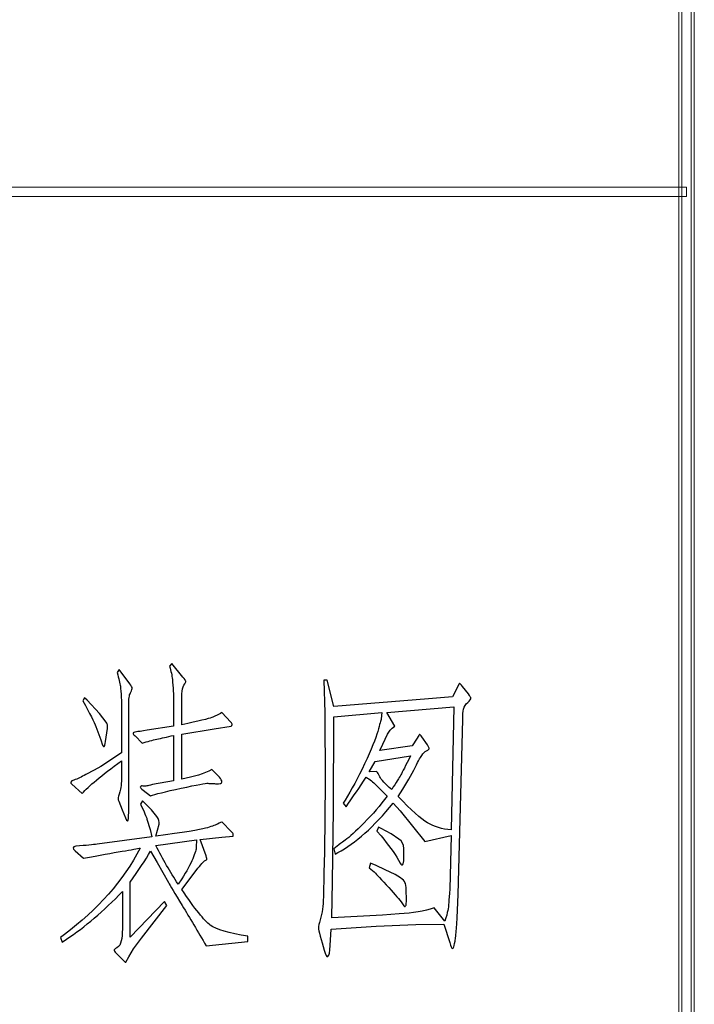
# Model space of a CAD drawing. Header units: millimetres. Extents: x -420 to 420, y -297 to 297.
# Tile 117 of 197: x 372 to 393, y -232 to -200. Entities that reach past the tile are written whole.
import ezdxf

# ---------------------------------------------------------------- set-up
doc = ezdxf.new("R2010")
doc.units = ezdxf.units.MM
doc.header["$MEASUREMENT"] = 0
doc.layers.add('layer 1', color=7, linetype='Continuous')

msp = doc.modelspace()

# ---------------------------------------------------------------- linework, layer by layer
at = {"layer": 'layer 1', "color": 7, "lineweight": 9}
for points in [[(393.3934, -270.3329), (393.3934, -270.3329), (392.8935, -270.3329), (392.8935, -270.3329), (392.8935, -270.3329), (392.8935, -270.3329), (392.8935, 269.9737), (392.8935, 269.9737), (392.8935, 269.9737), (392.8935, 269.9737), (393.3934, 269.9737), (393.3934, 269.9737), (393.3934, 269.9737), (393.3934, 269.9737), (393.3934, -270.3329), (393.3934, -270.3329)], [(393.2933, -270.3329), (393.2933, -270.3329), (392.9935, -270.3329), (392.9935, -270.3329), (392.9935, -270.3329), (392.9935, -270.3329), (392.9935, -179.2812), (392.9935, -179.2812), (392.9935, -179.2812), (392.9935, -179.2812), (393.2933, -179.2812), (393.2933, -179.2812), (393.2933, -179.2812), (393.2933, -179.2812), (393.2933, -270.3329), (393.2933, -270.3329)], [(393.1434, -205.1459), (393.1434, -205.1459), (393.1434, -205.4461), (393.1434, -205.4461), (393.1434, -205.4461), (393.1434, -205.4461), (195.2462, -205.4461), (195.2462, -205.4461), (195.2462, -205.4461), (195.2462, -205.4461), (195.2462, -205.1459), (195.2462, -205.1459), (195.2462, -205.1459), (195.2462, -205.1459), (393.1434, -205.1459), (393.1434, -205.1459)]]:
    msp.add_open_spline(points, degree=3, knots=[0, 0, 0, 0, 0.2, 0.2, 0.2, 0.2, 0.4, 0.4, 0.4, 0.4, 0.6, 0.6, 0.6, 0.6, 1, 1, 1, 1], dxfattribs=at)
at = {"layer": 'layer 1', "color": 3}
for points, knots in [([(374.9195, -223.401), (374.9195, -223.401), (374.9195, -222.0065), (374.9195, -222.0065), (374.9195, -222.0065), (374.9195, -221.8767), (374.9161, -221.7419), (374.9112, -221.6021), (374.9112, -221.6021), (374.9045, -221.4624), (374.8945, -221.3442), (374.8812, -221.251), (374.8812, -221.251), (374.8679, -221.1562), (374.8329, -221.0081), (374.7747, -220.8067), (374.7747, -220.8067), (374.7747, -220.8067), (374.8429, -220.7102), (374.8429, -220.7102), (374.8429, -220.7102), (374.8429, -220.7102), (375.1841, -221.1678), (375.1841, -221.1678), (375.1841, -221.1678), (375.2356, -221.246), (375.2639, -221.2926), (375.2656, -221.3093), (375.2656, -221.3093), (375.2689, -221.3259), (375.2523, -221.3758), (375.2123, -221.4607), (375.2123, -221.4607), (375.1874, -221.5056), (375.1707, -221.5556), (375.1641, -221.6105), (375.1641, -221.6105), (375.1574, -221.667), (375.1541, -221.7985), (375.1541, -222.0065), (375.1541, -222.0065), (375.1541, -222.0065), (375.1541, -222.4059), (375.1541, -222.4059), (375.1541, -222.4059), (375.1541, -222.4059), (375.1541, -225.1266), (375.1541, -225.1266), (375.1541, -225.1266), (375.1541, -225.263), (375.1491, -225.3912), (375.1391, -225.511), (375.1391, -225.511), (375.1291, -225.6308), (375.0992, -225.6274), (375.0476, -225.496), (375.0476, -225.496), (375.0476, -225.496), (374.9394, -225.2431), (374.9394, -225.2431), (374.9394, -225.2431), (374.9394, -225.2431), (374.8329, -224.9602), (374.8329, -224.9602), (374.8329, -224.9602), (374.813, -224.9286), (374.8047, -224.8969), (374.808, -224.8686), (374.808, -224.8686), (374.8113, -224.8387), (374.8313, -224.7705), (374.8662, -224.6623), (374.8662, -224.6623), (374.9028, -224.5558), (374.9195, -224.3844), (374.9195, -224.1514), (374.9195, -224.1514), (374.9195, -224.1514), (374.9195, -223.6539), (374.9195, -223.6539), (374.9195, -223.6539), (374.2638, -224.1348), (373.8412, -224.4859), (373.6531, -224.7072), (373.6531, -224.7072), (373.6531, -224.7072), (373.312, -224.4144), (373.312, -224.4144), (373.312, -224.4144), (373.2471, -224.3628), (373.2704, -224.3162), (373.3852, -224.2779), (373.3852, -224.2779), (373.4984, -224.2396), (373.6265, -224.1797), (373.7696, -224.1032), (373.7696, -224.1032), (373.7696, -224.1032), (374.0325, -223.9568), (374.0325, -223.9568), (374.0325, -223.9568), (374.0325, -223.9568), (374.2472, -223.8386), (374.2472, -223.8386), (374.2472, -223.8386), (374.2472, -223.8386), (374.9195, -223.401), (374.9195, -223.401)], [0, 0, 0, 0, 0.0357143, 0.0357143, 0.0357143, 0.0357143, 0.0714286, 0.0714286, 0.0714286, 0.0714286, 0.1071429, 0.1071429, 0.1071429, 0.1071429, 0.1428571, 0.1428571, 0.1428571, 0.1428571, 0.1785714, 0.1785714, 0.1785714, 0.1785714, 0.2142857, 0.2142857, 0.2142857, 0.2142857, 0.25, 0.25, 0.25, 0.25, 0.2857143, 0.2857143, 0.2857143, 0.2857143, 0.3214286, 0.3214286, 0.3214286, 0.3214286, 0.3571429, 0.3571429, 0.3571429, 0.3571429, 0.3928571, 0.3928571, 0.3928571, 0.3928571, 0.4285714, 0.4285714, 0.4285714, 0.4285714, 0.4642857, 0.4642857, 0.4642857, 0.4642857, 0.5, 0.5, 0.5, 0.5, 0.5357143, 0.5357143, 0.5357143, 0.5357143, 0.5714286, 0.5714286, 0.5714286, 0.5714286, 0.6071429, 0.6071429, 0.6071429, 0.6071429, 0.6428571, 0.6428571, 0.6428571, 0.6428571, 0.6785714, 0.6785714, 0.6785714, 0.6785714, 0.7142857, 0.7142857, 0.7142857, 0.7142857, 0.75, 0.75, 0.75, 0.75, 0.7857143, 0.7857143, 0.7857143, 0.7857143, 0.8214286, 0.8214286, 0.8214286, 0.8214286, 0.8571429, 0.8571429, 0.8571429, 0.8571429, 0.8928571, 0.8928571, 0.8928571, 0.8928571, 0.9285714, 0.9285714, 0.9285714, 0.9285714, 1, 1, 1, 1]), ([(376.5968, -222.5423), (376.5968, -222.5423), (376.5968, -221.8501), (376.5968, -221.8501), (376.5968, -221.8501), (376.5968, -221.6754), (376.5935, -221.5256), (376.5868, -221.4025), (376.5868, -221.4025), (376.5802, -221.2777), (376.5719, -221.1545), (376.5585, -221.0314), (376.5585, -221.0314), (376.5452, -220.9082), (376.5153, -220.7651), (376.4704, -220.6021), (376.4704, -220.6021), (376.4704, -220.6021), (376.5386, -220.5139), (376.5386, -220.5139), (376.5386, -220.5139), (376.5386, -220.5139), (376.8997, -220.9532), (376.8997, -220.9532), (376.8997, -220.9532), (376.9579, -221.0314), (376.9895, -221.0763), (376.9929, -221.0896), (376.9929, -221.0896), (376.9962, -221.1029), (376.9746, -221.1445), (376.928, -221.2161), (376.928, -221.2161), (376.8897, -221.2743), (376.8681, -221.3675), (376.8647, -221.494), (376.8647, -221.494), (376.8614, -221.6205), (376.8597, -221.7136), (376.8597, -221.7719), (376.8597, -221.7719), (376.8597, -221.7719), (376.8597, -222.4941), (376.8597, -222.4941), (376.8597, -222.4941), (377.4072, -222.3759), (377.73, -222.2994), (377.8299, -222.2594), (377.8299, -222.2594), (377.9314, -222.2212), (378.0395, -222.1679), (378.1577, -222.103), (378.1577, -222.103), (378.1577, -222.103), (378.4406, -222.4059), (378.4406, -222.4059), (378.4406, -222.4059), (378.4722, -222.4441), (378.4872, -222.4724), (378.4838, -222.4891), (378.4838, -222.4891), (378.4805, -222.5057), (378.4689, -222.5224), (378.4506, -222.5423), (378.4506, -222.5423), (378.4506, -222.5423), (377.9031, -222.6205), (377.9031, -222.6205), (377.9031, -222.6205), (377.9031, -222.6205), (376.8597, -222.7953), (376.8597, -222.7953), (376.8597, -222.7953), (376.8597, -222.7953), (376.8597, -224.248), (376.8597, -224.248), (376.8597, -224.248), (377.2508, -224.1764), (377.5753, -224.0732), (377.8349, -223.9368), (377.8349, -223.9368), (377.8349, -223.9368), (378.0795, -224.1897), (378.0795, -224.1897), (378.0795, -224.1897), (378.1311, -224.248), (378.1577, -224.2995), (378.1577, -224.3411), (378.1577, -224.3411), (378.1577, -224.3827), (378.0895, -224.4011), (377.953, -224.3944), (377.953, -224.3944), (377.8998, -224.3944), (377.8482, -224.3927), (377.7966, -224.3894), (377.7966, -224.3894), (377.745, -224.3861), (377.7117, -224.3827), (377.6984, -224.3761), (377.6984, -224.3761), (377.6468, -224.3761), (377.3606, -224.431), (376.8414, -224.5408), (376.8414, -224.5408), (376.3206, -224.6523), (375.9928, -224.7322), (375.8563, -224.7854), (375.8563, -224.7854), (375.8563, -224.7854), (375.6117, -224.5991), (375.6117, -224.5991), (375.6117, -224.5991), (375.5468, -224.5541), (375.5185, -224.5242), (375.5252, -224.5076), (375.5252, -224.5076), (375.5318, -224.4909), (375.5468, -224.4759), (375.5734, -224.4626), (375.5734, -224.4626), (375.5734, -224.4626), (375.5901, -224.4659), (375.6217, -224.4726), (375.6217, -224.4726), (375.655, -224.4793), (375.6899, -224.4776), (375.7299, -224.4676), (375.7299, -224.4676), (375.7681, -224.4576), (375.8297, -224.4443), (375.9146, -224.4243), (375.9146, -224.4243), (375.9146, -224.4243), (376.5968, -224.3079), (376.5968, -224.3079), (376.5968, -224.3079), (376.5968, -224.3079), (376.5968, -222.8352), (376.5968, -222.8352), (376.5968, -222.8352), (376.3822, -222.8868), (376.2041, -222.9284), (376.061, -222.9567), (376.061, -222.9567), (375.9179, -222.9866), (375.7581, -223.0299), (375.5834, -223.0881), (375.5834, -223.0881), (375.5834, -223.0881), (375.3588, -222.8552), (375.3588, -222.8552), (375.3588, -222.8552), (375.3138, -222.8152), (375.2906, -222.7869), (375.2906, -222.767), (375.2906, -222.767), (375.2906, -222.747), (375.3272, -222.7304), (375.3987, -222.7187), (375.3987, -222.7187), (375.4503, -222.7187), (375.5668, -222.7021), (375.7498, -222.6688), (375.7498, -222.6688), (375.7498, -222.6688), (376.5968, -222.5423), (376.5968, -222.5423)], [0, 0, 0, 0, 0.0232558, 0.0232558, 0.0232558, 0.0232558, 0.0465116, 0.0465116, 0.0465116, 0.0465116, 0.0697674, 0.0697674, 0.0697674, 0.0697674, 0.0930233, 0.0930233, 0.0930233, 0.0930233, 0.1162791, 0.1162791, 0.1162791, 0.1162791, 0.1395349, 0.1395349, 0.1395349, 0.1395349, 0.1627907, 0.1627907, 0.1627907, 0.1627907, 0.1860465, 0.1860465, 0.1860465, 0.1860465, 0.2093023, 0.2093023, 0.2093023, 0.2093023, 0.2325581, 0.2325581, 0.2325581, 0.2325581, 0.255814, 0.255814, 0.255814, 0.255814, 0.2790698, 0.2790698, 0.2790698, 0.2790698, 0.3023256, 0.3023256, 0.3023256, 0.3023256, 0.3255814, 0.3255814, 0.3255814, 0.3255814, 0.3488372, 0.3488372, 0.3488372, 0.3488372, 0.372093, 0.372093, 0.372093, 0.372093, 0.3953488, 0.3953488, 0.3953488, 0.3953488, 0.4186047, 0.4186047, 0.4186047, 0.4186047, 0.4418605, 0.4418605, 0.4418605, 0.4418605, 0.4651163, 0.4651163, 0.4651163, 0.4651163, 0.4883721, 0.4883721, 0.4883721, 0.4883721, 0.5116279, 0.5116279, 0.5116279, 0.5116279, 0.5348837, 0.5348837, 0.5348837, 0.5348837, 0.5581395, 0.5581395, 0.5581395, 0.5581395, 0.5813953, 0.5813953, 0.5813953, 0.5813953, 0.6046512, 0.6046512, 0.6046512, 0.6046512, 0.627907, 0.627907, 0.627907, 0.627907, 0.6511628, 0.6511628, 0.6511628, 0.6511628, 0.6744186, 0.6744186, 0.6744186, 0.6744186, 0.6976744, 0.6976744, 0.6976744, 0.6976744, 0.7209302, 0.7209302, 0.7209302, 0.7209302, 0.744186, 0.744186, 0.744186, 0.744186, 0.7674419, 0.7674419, 0.7674419, 0.7674419, 0.7906977, 0.7906977, 0.7906977, 0.7906977, 0.8139535, 0.8139535, 0.8139535, 0.8139535, 0.8372093, 0.8372093, 0.8372093, 0.8372093, 0.8604651, 0.8604651, 0.8604651, 0.8604651, 0.8837209, 0.8837209, 0.8837209, 0.8837209, 0.9069767, 0.9069767, 0.9069767, 0.9069767, 0.9302326, 0.9302326, 0.9302326, 0.9302326, 0.9534884, 0.9534884, 0.9534884, 0.9534884, 1, 1, 1, 1]), ([(381.7713, -221.9083), (381.7713, -221.9083), (384.8231, -221.6554), (384.8231, -221.6554), (384.8231, -221.6554), (384.8231, -221.6554), (385.5919, -221.5872), (385.5919, -221.5872), (385.5919, -221.5872), (385.5919, -221.5872), (385.7783, -221.2361), (385.7783, -221.2361), (385.7783, -221.2361), (385.7966, -221.1911), (385.8115, -221.1662), (385.8215, -221.1628), (385.8215, -221.1628), (385.8315, -221.1595), (385.8631, -221.1911), (385.9147, -221.256), (385.9147, -221.256), (385.9147, -221.256), (386.1094, -221.499), (386.1094, -221.499), (386.1094, -221.499), (386.161, -221.5705), (386.1876, -221.6171), (386.1876, -221.6404), (386.1876, -221.6404), (386.1876, -221.6637), (386.1527, -221.707), (386.0844, -221.7719), (386.0844, -221.7719), (386.0162, -221.8368), (385.9729, -221.9083), (385.953, -221.9865), (385.953, -221.9865), (385.933, -222.0647), (385.9247, -222.1779), (385.9247, -222.3277), (385.9247, -222.3277), (385.9247, -222.3277), (385.7783, -227.9737), (385.7783, -227.9737), (385.7783, -227.9737), (385.7783, -227.9737), (385.7583, -228.4796), (385.7583, -228.4796), (385.7583, -228.4796), (385.7516, -228.5711), (385.7433, -228.7059), (385.7333, -228.8856), (385.7333, -228.8856), (385.725, -229.0637), (385.71, -229.2267), (385.6901, -229.3732), (385.6901, -229.3732), (385.6701, -229.518), (385.6551, -229.6128), (385.6418, -229.6544), (385.6418, -229.6544), (385.6285, -229.6977), (385.6119, -229.716), (385.5919, -229.7093), (385.5919, -229.7093), (385.5603, -229.7093), (385.5303, -229.6477), (385.5054, -229.5229), (385.5054, -229.5229), (385.5054, -229.5229), (385.319, -228.9289), (385.319, -228.9289), (385.319, -228.9289), (385.319, -228.9289), (384.4121, -228.9389), (384.4121, -228.9389), (384.4121, -228.9389), (384.4121, -228.9389), (383.1358, -228.9971), (383.1358, -228.9971), (383.1358, -228.9971), (383.1358, -228.9971), (381.6831, -229.0853), (381.6831, -229.0853), (381.6831, -229.0853), (381.6831, -229.0853), (381.6531, -229.6211), (381.6531, -229.6211), (381.6531, -229.6211), (381.6398, -229.8291), (381.6148, -229.9439), (381.5749, -229.9672), (381.5749, -229.9672), (381.5366, -229.9905), (381.4967, -229.924), (381.4584, -229.7676), (381.4584, -229.7676), (381.4584, -229.7676), (381.3902, -229.5329), (381.3902, -229.5329), (381.3902, -229.5329), (381.3902, -229.5329), (381.322, -229.31), (381.322, -229.31), (381.322, -229.31), (381.2887, -229.1785), (381.2737, -229.0903), (381.2737, -229.0404), (381.2737, -229.0404), (381.2737, -228.9921), (381.2904, -228.9073), (381.327, -228.7874), (381.327, -228.7874), (381.3619, -228.6676), (381.3885, -228.5528), (381.4052, -228.4463), (381.4052, -228.4463), (381.4218, -228.3382), (381.4285, -228.2034), (381.4285, -228.042), (381.4285, -228.042), (381.4285, -228.042), (381.4484, -227.2715), (381.4484, -227.2715), (381.4484, -227.2715), (381.4484, -227.2715), (381.4684, -226.6076), (381.4684, -226.6076), (381.4684, -226.6076), (381.4684, -226.6076), (381.4884, -224.3561), (381.4884, -224.3561), (381.4884, -224.3561), (381.4884, -224.3561), (381.4784, -222.113), (381.4784, -222.113), (381.4784, -222.113), (381.4784, -222.113), (381.4484, -221.0514), (381.4484, -221.0514), (381.4484, -221.0514), (381.4484, -221.0514), (381.5466, -221.0514), (381.5466, -221.0514), (381.5466, -221.0514), (381.5466, -221.0514), (381.7713, -221.9083), (381.7713, -221.9083)], [0, 0, 0, 0, 0.0263158, 0.0263158, 0.0263158, 0.0263158, 0.0526316, 0.0526316, 0.0526316, 0.0526316, 0.0789474, 0.0789474, 0.0789474, 0.0789474, 0.1052632, 0.1052632, 0.1052632, 0.1052632, 0.1315789, 0.1315789, 0.1315789, 0.1315789, 0.1578947, 0.1578947, 0.1578947, 0.1578947, 0.1842105, 0.1842105, 0.1842105, 0.1842105, 0.2105263, 0.2105263, 0.2105263, 0.2105263, 0.2368421, 0.2368421, 0.2368421, 0.2368421, 0.2631579, 0.2631579, 0.2631579, 0.2631579, 0.2894737, 0.2894737, 0.2894737, 0.2894737, 0.3157895, 0.3157895, 0.3157895, 0.3157895, 0.3421053, 0.3421053, 0.3421053, 0.3421053, 0.3684211, 0.3684211, 0.3684211, 0.3684211, 0.3947368, 0.3947368, 0.3947368, 0.3947368, 0.4210526, 0.4210526, 0.4210526, 0.4210526, 0.4473684, 0.4473684, 0.4473684, 0.4473684, 0.4736842, 0.4736842, 0.4736842, 0.4736842, 0.5, 0.5, 0.5, 0.5, 0.5263158, 0.5263158, 0.5263158, 0.5263158, 0.5526316, 0.5526316, 0.5526316, 0.5526316, 0.5789474, 0.5789474, 0.5789474, 0.5789474, 0.6052632, 0.6052632, 0.6052632, 0.6052632, 0.6315789, 0.6315789, 0.6315789, 0.6315789, 0.6578947, 0.6578947, 0.6578947, 0.6578947, 0.6842105, 0.6842105, 0.6842105, 0.6842105, 0.7105263, 0.7105263, 0.7105263, 0.7105263, 0.7368421, 0.7368421, 0.7368421, 0.7368421, 0.7631579, 0.7631579, 0.7631579, 0.7631579, 0.7894737, 0.7894737, 0.7894737, 0.7894737, 0.8157895, 0.8157895, 0.8157895, 0.8157895, 0.8421053, 0.8421053, 0.8421053, 0.8421053, 0.8684211, 0.8684211, 0.8684211, 0.8684211, 0.8947368, 0.8947368, 0.8947368, 0.8947368, 0.9210526, 0.9210526, 0.9210526, 0.9210526, 0.9473684, 0.9473684, 0.9473684, 0.9473684, 1, 1, 1, 1]), ([(373.7214, -221.6254), (373.7214, -221.6254), (373.8079, -221.7037), (373.8079, -221.7037), (373.8079, -221.7037), (373.8079, -221.7037), (374.2089, -222.133), (374.2089, -222.133), (374.2089, -222.133), (374.2089, -222.133), (374.4236, -222.4059), (374.4236, -222.4059), (374.4236, -222.4059), (374.4552, -222.4575), (374.4718, -222.4974), (374.4718, -222.5224), (374.4718, -222.5224), (374.4718, -222.5224), (374.4619, -222.6106), (374.4619, -222.6106), (374.4619, -222.6106), (374.4619, -222.6106), (374.4036, -223.0299), (374.4036, -223.0299), (374.4036, -223.0299), (374.3903, -223.1347), (374.377, -223.1896), (374.3637, -223.1963), (374.3637, -223.1963), (374.352, -223.2029), (374.3321, -223.1896), (374.3054, -223.1564), (374.3054, -223.1564), (374.3054, -223.1564), (374.2472, -222.9816), (374.2472, -222.9816), (374.2472, -222.9816), (374.2472, -222.9816), (374.0908, -222.5523), (374.0908, -222.5523), (374.0908, -222.5523), (374.0392, -222.4092), (373.8994, -222.133), (373.6714, -221.7236), (373.6714, -221.7236), (373.6714, -221.7236), (373.7214, -221.6254), (373.7214, -221.6254)], [0, 0, 0, 0, 0.0769231, 0.0769231, 0.0769231, 0.0769231, 0.1538462, 0.1538462, 0.1538462, 0.1538462, 0.2307692, 0.2307692, 0.2307692, 0.2307692, 0.3076923, 0.3076923, 0.3076923, 0.3076923, 0.3846154, 0.3846154, 0.3846154, 0.3846154, 0.4615385, 0.4615385, 0.4615385, 0.4615385, 0.5384615, 0.5384615, 0.5384615, 0.5384615, 0.6153846, 0.6153846, 0.6153846, 0.6153846, 0.6923077, 0.6923077, 0.6923077, 0.6923077, 0.7692308, 0.7692308, 0.7692308, 0.7692308, 0.8461538, 0.8461538, 0.8461538, 0.8461538, 1, 1, 1, 1]), ([(383.2523, -223.3228), (383.2523, -223.3228), (384.2956, -223.1763), (384.2956, -223.1763), (384.2956, -223.1763), (384.2956, -223.1763), (384.452, -222.9234), (384.452, -222.9234), (384.452, -222.9234), (384.4969, -222.8518), (384.5252, -222.8136), (384.5352, -222.8102), (384.5352, -222.8102), (384.5452, -222.8069), (384.5685, -222.8319), (384.6084, -222.8835), (384.6084, -222.8835), (384.6084, -222.8835), (384.7832, -223.1364), (384.7832, -223.1364), (384.7832, -223.1364), (384.8281, -223.2079), (384.8497, -223.2512), (384.8464, -223.2645), (384.8464, -223.2645), (384.8431, -223.2762), (384.8148, -223.2995), (384.7582, -223.3327), (384.7582, -223.3327), (384.7033, -223.3644), (384.6517, -223.4143), (384.6034, -223.4825), (384.6034, -223.4825), (384.5535, -223.5507), (384.4687, -223.7088), (384.3439, -223.9568), (384.3439, -223.9568), (384.2207, -224.203), (384.0527, -224.4859), (383.838, -224.8037), (383.838, -224.8037), (384.2607, -225.2464), (384.5768, -225.5309), (384.7882, -225.6574), (384.7882, -225.6574), (384.9995, -225.7839), (385.2541, -225.8604), (385.5536, -225.887), (385.5536, -225.887), (385.5536, -225.887), (385.6418, -221.9183), (385.6418, -221.9183), (385.6418, -221.9183), (385.6418, -221.9183), (383.4769, -222.103), (383.4769, -222.103), (383.4769, -222.103), (383.4769, -222.103), (383.7298, -222.5423), (383.7298, -222.5423), (383.7298, -222.5423), (383.62, -222.6205), (383.5418, -222.7054), (383.4969, -222.7953), (383.4969, -222.7953), (383.4969, -222.7953), (383.3504, -223.1181), (383.3504, -223.1181), (383.3504, -223.1181), (383.3504, -223.1181), (383.2523, -223.3228), (383.2523, -223.3228)], [0, 0, 0, 0, 0.0526316, 0.0526316, 0.0526316, 0.0526316, 0.1052632, 0.1052632, 0.1052632, 0.1052632, 0.1578947, 0.1578947, 0.1578947, 0.1578947, 0.2105263, 0.2105263, 0.2105263, 0.2105263, 0.2631579, 0.2631579, 0.2631579, 0.2631579, 0.3157895, 0.3157895, 0.3157895, 0.3157895, 0.3684211, 0.3684211, 0.3684211, 0.3684211, 0.4210526, 0.4210526, 0.4210526, 0.4210526, 0.4736842, 0.4736842, 0.4736842, 0.4736842, 0.5263158, 0.5263158, 0.5263158, 0.5263158, 0.5789474, 0.5789474, 0.5789474, 0.5789474, 0.6315789, 0.6315789, 0.6315789, 0.6315789, 0.6842105, 0.6842105, 0.6842105, 0.6842105, 0.7368421, 0.7368421, 0.7368421, 0.7368421, 0.7894737, 0.7894737, 0.7894737, 0.7894737, 0.8421053, 0.8421053, 0.8421053, 0.8421053, 0.8947368, 0.8947368, 0.8947368, 0.8947368, 1, 1, 1, 1]), ([(381.703, -228.7242), (381.703, -228.7242), (383.3404, -228.636), (383.3404, -228.636), (383.3404, -228.636), (383.3404, -228.636), (383.8763, -228.5977), (383.8763, -228.5977), (383.8763, -228.5977), (384.3122, -228.5711), (384.6866, -228.5062), (384.9978, -228.4031), (384.9978, -228.4031), (384.9978, -228.4031), (385.3489, -228.8307), (385.3489, -228.8307), (385.3489, -228.8307), (385.3939, -228.6826), (385.4255, -228.5678), (385.4421, -228.4896), (385.4421, -228.4896), (385.4571, -228.4114), (385.4687, -228.3248), (385.4754, -228.2267), (385.4754, -228.2267), (385.4821, -228.1302), (385.492, -227.987), (385.5054, -227.7973), (385.5054, -227.7973), (385.5054, -227.7973), (385.5536, -226.0717), (385.5536, -226.0717), (385.5536, -226.0717), (385.5536, -226.0717), (384.705, -226.2564), (384.705, -226.2564), (384.705, -226.2564), (384.705, -226.2564), (383.9062, -225.273), (383.9062, -225.273), (383.9062, -225.273), (383.9062, -225.273), (383.6816, -225.0284), (383.6816, -225.0284), (383.6816, -225.0284), (383.0576, -225.7822), (382.4635, -226.313), (381.8977, -226.6175), (381.8977, -226.6175), (381.8977, -226.6175), (381.8095, -226.6675), (381.8095, -226.6675), (381.8095, -226.6675), (381.8095, -226.6675), (381.7713, -226.5011), (381.7713, -226.5011), (381.7713, -226.5011), (381.7713, -226.5011), (381.926, -226.3646), (381.926, -226.3646), (381.926, -226.3646), (381.9327, -226.3646), (382.0026, -226.3164), (382.1357, -226.2182), (382.1357, -226.2182), (382.2688, -226.12), (382.4718, -225.9336), (382.7447, -225.6574), (382.7447, -225.6574), (383.0193, -225.3812), (383.2656, -225.0933), (383.4869, -224.7954), (383.4869, -224.7954), (383.4869, -224.7954), (383.1258, -224.4343), (383.1258, -224.4343), (383.1258, -224.4343), (383.0343, -224.3495), (382.9311, -224.2646), (382.8146, -224.1797), (382.8146, -224.1797), (382.58, -224.5308), (382.3886, -224.8137), (382.2389, -225.0284), (382.2389, -225.0284), (382.2389, -225.0284), (382.1606, -225.1449), (382.1606, -225.1449), (382.1606, -225.1449), (382.1606, -225.1449), (382.0625, -225.0184), (382.0625, -225.0184), (382.0625, -225.0184), (382.0625, -225.0184), (382.1307, -224.9219), (382.1307, -224.9219), (382.1307, -224.9219), (382.332, -224.6024), (382.5417, -224.213), (382.7597, -223.7521), (382.7597, -223.7521), (382.9777, -223.2895), (383.1191, -222.9417), (383.184, -222.7087), (383.184, -222.7087), (383.2489, -222.4741), (383.2855, -222.341), (383.2922, -222.3077), (383.2922, -222.3077), (383.2922, -222.3077), (383.3105, -222.103), (383.3105, -222.103), (383.3105, -222.103), (383.3105, -222.103), (381.7713, -222.2395), (381.7713, -222.2395), (381.7713, -222.2395), (381.7713, -222.2395), (381.7513, -225.2331), (381.7513, -225.2331), (381.7513, -225.2331), (381.7513, -225.2331), (381.7213, -227.5544), (381.7213, -227.5544), (381.7213, -227.5544), (381.7213, -227.5544), (381.703, -228.7242), (381.703, -228.7242)], [0, 0, 0, 0, 0.030303, 0.030303, 0.030303, 0.030303, 0.0606061, 0.0606061, 0.0606061, 0.0606061, 0.0909091, 0.0909091, 0.0909091, 0.0909091, 0.1212121, 0.1212121, 0.1212121, 0.1212121, 0.1515152, 0.1515152, 0.1515152, 0.1515152, 0.1818182, 0.1818182, 0.1818182, 0.1818182, 0.2121212, 0.2121212, 0.2121212, 0.2121212, 0.2424242, 0.2424242, 0.2424242, 0.2424242, 0.2727273, 0.2727273, 0.2727273, 0.2727273, 0.3030303, 0.3030303, 0.3030303, 0.3030303, 0.3333333, 0.3333333, 0.3333333, 0.3333333, 0.3636364, 0.3636364, 0.3636364, 0.3636364, 0.3939394, 0.3939394, 0.3939394, 0.3939394, 0.4242424, 0.4242424, 0.4242424, 0.4242424, 0.4545455, 0.4545455, 0.4545455, 0.4545455, 0.4848485, 0.4848485, 0.4848485, 0.4848485, 0.5151515, 0.5151515, 0.5151515, 0.5151515, 0.5454545, 0.5454545, 0.5454545, 0.5454545, 0.5757576, 0.5757576, 0.5757576, 0.5757576, 0.6060606, 0.6060606, 0.6060606, 0.6060606, 0.6363636, 0.6363636, 0.6363636, 0.6363636, 0.6666667, 0.6666667, 0.6666667, 0.6666667, 0.6969697, 0.6969697, 0.6969697, 0.6969697, 0.7272727, 0.7272727, 0.7272727, 0.7272727, 0.7575758, 0.7575758, 0.7575758, 0.7575758, 0.7878788, 0.7878788, 0.7878788, 0.7878788, 0.8181818, 0.8181818, 0.8181818, 0.8181818, 0.8484848, 0.8484848, 0.8484848, 0.8484848, 0.8787879, 0.8787879, 0.8787879, 0.8787879, 0.9090909, 0.9090909, 0.9090909, 0.9090909, 0.9393939, 0.9393939, 0.9393939, 0.9393939, 1, 1, 1, 1]), ([(382.9111, -224.015), (382.9111, -224.015), (383.1358, -224.005), (383.1358, -224.005), (383.1358, -224.005), (383.1491, -224.005), (383.1591, -224.01), (383.1691, -224.02), (383.1691, -224.02), (383.179, -224.03), (383.2057, -224.0799), (383.2473, -224.1714), (383.2473, -224.1714), (383.2905, -224.2613), (383.4187, -224.3977), (383.6333, -224.5808), (383.6333, -224.5808), (383.7764, -224.3595), (383.8729, -224.203), (383.9245, -224.1115), (383.9245, -224.1115), (383.9778, -224.0217), (384.0809, -223.817), (384.2374, -223.4975), (384.2374, -223.4975), (384.2374, -223.4975), (383.0958, -223.6839), (383.0958, -223.6839), (383.0958, -223.6839), (383.0958, -223.6839), (382.9111, -224.015), (382.9111, -224.015)], [0, 0, 0, 0, 0.1111111, 0.1111111, 0.1111111, 0.1111111, 0.2222222, 0.2222222, 0.2222222, 0.2222222, 0.3333333, 0.3333333, 0.3333333, 0.3333333, 0.4444444, 0.4444444, 0.4444444, 0.4444444, 0.5555556, 0.5555556, 0.5555556, 0.5555556, 0.6666667, 0.6666667, 0.6666667, 0.6666667, 0.7777778, 0.7777778, 0.7777778, 0.7777778, 1, 1, 1, 1]), ([(372.9509, -229.3582), (372.9509, -229.3582), (373.0774, -229.26), (373.0774, -229.26), (373.0774, -229.26), (374.1507, -228.4613), (374.9661, -227.5311), (375.5252, -226.4711), (375.5252, -226.4711), (375.3488, -226.5044), (374.7381, -226.6109), (373.6914, -226.7939), (373.6914, -226.7939), (373.6914, -226.7939), (373.4285, -226.5593), (373.4285, -226.5593), (373.4285, -226.5593), (373.3303, -226.4744), (373.337, -226.4262), (373.4485, -226.4129), (373.4485, -226.4129), (373.7796, -226.3879), (374.0076, -226.3646), (374.1307, -226.3446), (374.1307, -226.3446), (374.1307, -226.3446), (375.8946, -226.1117), (375.8946, -226.1117), (375.8946, -226.1117), (375.8946, -226.1117), (375.8463, -225.877), (375.8463, -225.877), (375.8463, -225.877), (375.8463, -225.877), (375.7398, -225.5359), (375.7398, -225.5359), (375.7398, -225.5359), (375.7199, -225.471), (375.6516, -225.3113), (375.5352, -225.0583), (375.5352, -225.0583), (375.5352, -225.0583), (375.5934, -224.9502), (375.5934, -224.9502), (375.5934, -224.9502), (375.5934, -224.9502), (375.6799, -225.0384), (375.6799, -225.0384), (375.6799, -225.0384), (375.6799, -225.0384), (375.8863, -225.2431), (375.8863, -225.2431), (375.8863, -225.2431), (375.8863, -225.2431), (376.061, -225.4577), (376.061, -225.4577), (376.061, -225.4577), (376.1259, -225.5426), (376.1492, -225.6241), (376.1292, -225.7023), (376.1292, -225.7023), (376.1292, -225.7023), (376.0227, -226.0917), (376.0227, -226.0917), (376.0227, -226.0917), (376.9196, -225.9686), (377.4538, -225.882), (377.6252, -225.8338), (377.6252, -225.8338), (377.7982, -225.7839), (377.9264, -225.7389), (378.0112, -225.6973), (378.0112, -225.6973), (378.0961, -225.6541), (378.1444, -225.6308), (378.1577, -225.6241), (378.1577, -225.6241), (378.1577, -225.6241), (378.4689, -225.9453), (378.4689, -225.9453), (378.4689, -225.9453), (378.5021, -225.9835), (378.5204, -226.0135), (378.5221, -226.0335), (378.5221, -226.0335), (378.5254, -226.0518), (378.5238, -226.0717), (378.5188, -226.0917), (378.5188, -226.0917), (378.5188, -226.0917), (378.1577, -226.12), (378.1577, -226.12), (378.1577, -226.12), (378.1577, -226.12), (377.4555, -226.1982), (377.4555, -226.1982), (377.4555, -226.1982), (377.4555, -226.1982), (377.6502, -226.7257), (377.6502, -226.7257), (377.6502, -226.7257), (377.6701, -226.7973), (377.6784, -226.8355), (377.6751, -226.8422), (377.6751, -226.8422), (377.6718, -226.8488), (377.6502, -226.8605), (377.6119, -226.8771), (377.6119, -226.8771), (377.5719, -226.8921), (377.4788, -226.9986), (377.329, -227.1933), (377.329, -227.1933), (377.329, -227.1933), (376.8597, -227.8073), (376.8597, -227.8073), (376.8597, -227.8073), (377.2824, -228.4313), (377.5902, -228.8157), (377.7816, -228.9588), (377.7816, -228.9588), (377.973, -229.1003), (378.379, -229.2218), (378.9964, -229.3183), (378.9964, -229.3183), (378.9964, -229.3183), (378.9964, -229.4847), (378.9964, -229.4847), (378.9964, -229.4847), (378.9964, -229.4847), (377.6502, -229.6311), (377.6502, -229.6311), (377.6502, -229.6311), (377.3772, -229.1635), (377.1193, -228.7275), (376.8747, -228.3248), (376.8747, -228.3248), (376.6318, -227.9205), (376.4837, -227.6742), (376.4321, -227.5827), (376.4321, -227.5827), (376.4321, -227.5827), (376.071, -226.9404), (376.071, -226.9404), (376.071, -226.9404), (376.071, -226.9404), (375.8563, -226.5693), (375.8563, -226.5693), (375.8563, -226.5693), (375.6866, -226.8555), (375.4669, -227.19), (375.1924, -227.5744), (375.1924, -227.5744), (375.1924, -227.5744), (375.1924, -229.3482), (375.1924, -229.3482), (375.1924, -229.3482), (375.1924, -229.3482), (376.3039, -228.1984), (376.3039, -228.1984), (376.3039, -228.1984), (376.3039, -228.1984), (376.3822, -228.3248), (376.3822, -228.3248), (376.3822, -228.3248), (376.3822, -228.3248), (375.5635, -229.3765), (375.5635, -229.3765), (375.5635, -229.3765), (375.5635, -229.3765), (375.3105, -229.7276), (375.3105, -229.7276), (375.3105, -229.7276), (375.3105, -229.7276), (375.1541, -229.9822), (375.1541, -229.9822), (375.1541, -229.9822), (375.1541, -229.9822), (375.0559, -230.1569), (375.0559, -230.1569), (375.0559, -230.1569), (375.0443, -230.1636), (374.991, -230.1153), (374.9012, -230.0105), (374.9012, -230.0105), (374.9012, -230.0105), (374.7148, -229.8258), (374.7148, -229.8258), (374.7148, -229.8258), (374.6965, -229.8058), (374.6848, -229.7892), (374.6815, -229.7726), (374.6815, -229.7726), (374.6782, -229.7559), (374.7065, -229.7276), (374.7647, -229.6894), (374.7647, -229.6894), (374.8429, -229.6444), (374.8912, -229.5712), (374.9112, -229.4697), (374.9112, -229.4697), (374.9295, -229.3699), (374.9428, -229.2367), (374.9494, -229.0753), (374.9494, -229.0753), (374.9494, -229.0753), (374.9494, -227.8756), (374.9494, -227.8756), (374.9494, -227.8756), (374.3387, -228.5129), (373.738, -229.0237), (373.1456, -229.4065), (373.1456, -229.4065), (373.1456, -229.4065), (372.9992, -229.5046), (372.9992, -229.5046), (372.9992, -229.5046), (372.9992, -229.5046), (372.9509, -229.3582), (372.9509, -229.3582)], [0, 0, 0, 0, 0.0178571, 0.0178571, 0.0178571, 0.0178571, 0.0357143, 0.0357143, 0.0357143, 0.0357143, 0.0535714, 0.0535714, 0.0535714, 0.0535714, 0.0714286, 0.0714286, 0.0714286, 0.0714286, 0.0892857, 0.0892857, 0.0892857, 0.0892857, 0.1071429, 0.1071429, 0.1071429, 0.1071429, 0.125, 0.125, 0.125, 0.125, 0.1428571, 0.1428571, 0.1428571, 0.1428571, 0.1607143, 0.1607143, 0.1607143, 0.1607143, 0.1785714, 0.1785714, 0.1785714, 0.1785714, 0.1964286, 0.1964286, 0.1964286, 0.1964286, 0.2142857, 0.2142857, 0.2142857, 0.2142857, 0.2321429, 0.2321429, 0.2321429, 0.2321429, 0.25, 0.25, 0.25, 0.25, 0.2678571, 0.2678571, 0.2678571, 0.2678571, 0.2857143, 0.2857143, 0.2857143, 0.2857143, 0.3035714, 0.3035714, 0.3035714, 0.3035714, 0.3214286, 0.3214286, 0.3214286, 0.3214286, 0.3392857, 0.3392857, 0.3392857, 0.3392857, 0.3571429, 0.3571429, 0.3571429, 0.3571429, 0.375, 0.375, 0.375, 0.375, 0.3928571, 0.3928571, 0.3928571, 0.3928571, 0.4107143, 0.4107143, 0.4107143, 0.4107143, 0.4285714, 0.4285714, 0.4285714, 0.4285714, 0.4464286, 0.4464286, 0.4464286, 0.4464286, 0.4642857, 0.4642857, 0.4642857, 0.4642857, 0.4821429, 0.4821429, 0.4821429, 0.4821429, 0.5, 0.5, 0.5, 0.5, 0.5178571, 0.5178571, 0.5178571, 0.5178571, 0.5357143, 0.5357143, 0.5357143, 0.5357143, 0.5535714, 0.5535714, 0.5535714, 0.5535714, 0.5714286, 0.5714286, 0.5714286, 0.5714286, 0.5892857, 0.5892857, 0.5892857, 0.5892857, 0.6071429, 0.6071429, 0.6071429, 0.6071429, 0.625, 0.625, 0.625, 0.625, 0.6428571, 0.6428571, 0.6428571, 0.6428571, 0.6607143, 0.6607143, 0.6607143, 0.6607143, 0.6785714, 0.6785714, 0.6785714, 0.6785714, 0.6964286, 0.6964286, 0.6964286, 0.6964286, 0.7142857, 0.7142857, 0.7142857, 0.7142857, 0.7321429, 0.7321429, 0.7321429, 0.7321429, 0.75, 0.75, 0.75, 0.75, 0.7678571, 0.7678571, 0.7678571, 0.7678571, 0.7857143, 0.7857143, 0.7857143, 0.7857143, 0.8035714, 0.8035714, 0.8035714, 0.8035714, 0.8214286, 0.8214286, 0.8214286, 0.8214286, 0.8392857, 0.8392857, 0.8392857, 0.8392857, 0.8571429, 0.8571429, 0.8571429, 0.8571429, 0.875, 0.875, 0.875, 0.875, 0.8928571, 0.8928571, 0.8928571, 0.8928571, 0.9107143, 0.9107143, 0.9107143, 0.9107143, 0.9285714, 0.9285714, 0.9285714, 0.9285714, 0.9464286, 0.9464286, 0.9464286, 0.9464286, 0.9642857, 0.9642857, 0.9642857, 0.9642857, 1, 1, 1, 1]), ([(383.204, -225.7988), (383.204, -225.7988), (383.2922, -225.8388), (383.2922, -225.8388), (383.2922, -225.8388), (383.2922, -225.8388), (383.6133, -226.0135), (383.6133, -226.0135), (383.6133, -226.0135), (383.6133, -226.0135), (383.8663, -226.1799), (383.8663, -226.1799), (383.8663, -226.1799), (383.9711, -226.2515), (384.0227, -226.3513), (384.0227, -226.4811), (384.0227, -226.4811), (384.0227, -226.4811), (384.0227, -226.8039), (384.0227, -226.8039), (384.0227, -226.8039), (384.0227, -226.9204), (384.0094, -226.9886), (383.9844, -227.0086), (383.9844, -227.0086), (383.9578, -227.0269), (383.9312, -227.0119), (383.9062, -226.9587), (383.9062, -226.9587), (383.9062, -226.9587), (383.8563, -226.8622), (383.8563, -226.8622), (383.8563, -226.8622), (383.7132, -226.6209), (383.5252, -226.3613), (383.2922, -226.0817), (383.2922, -226.0817), (383.2922, -226.0817), (383.1557, -225.9253), (383.1557, -225.9253), (383.1557, -225.9253), (383.1557, -225.9253), (383.204, -225.7988), (383.204, -225.7988)], [0, 0, 0, 0, 0.0833333, 0.0833333, 0.0833333, 0.0833333, 0.1666667, 0.1666667, 0.1666667, 0.1666667, 0.25, 0.25, 0.25, 0.25, 0.3333333, 0.3333333, 0.3333333, 0.3333333, 0.4166667, 0.4166667, 0.4166667, 0.4166667, 0.5, 0.5, 0.5, 0.5, 0.5833333, 0.5833333, 0.5833333, 0.5833333, 0.6666667, 0.6666667, 0.6666667, 0.6666667, 0.75, 0.75, 0.75, 0.75, 0.8333333, 0.8333333, 0.8333333, 0.8333333, 1, 1, 1, 1]), ([(376.0227, -226.3929), (376.249, -226.8289), (376.4903, -227.2449), (376.7433, -227.6409), (376.7433, -227.6409), (376.7433, -227.6409), (376.8597, -227.4662), (376.8597, -227.4662), (376.8597, -227.4662), (377.0228, -227.2199), (377.141, -227.0036), (377.2158, -226.8172), (377.2158, -226.8172), (377.2907, -226.6325), (377.329, -226.5077), (377.329, -226.4428), (377.329, -226.4428), (377.329, -226.4428), (377.339, -226.2082), (377.339, -226.2082), (377.339, -226.2082), (377.339, -226.2082), (376.0227, -226.3929), (376.0227, -226.3929)], [0, 0, 0, 0, 0.1428571, 0.1428571, 0.1428571, 0.1428571, 0.2857143, 0.2857143, 0.2857143, 0.2857143, 0.4285714, 0.4285714, 0.4285714, 0.4285714, 0.5714286, 0.5714286, 0.5714286, 0.5714286, 0.7142857, 0.7142857, 0.7142857, 0.7142857, 1, 1, 1, 1]), ([(382.9111, -227.1051), (382.9111, -227.1051), (382.9511, -226.9587), (382.9511, -226.9587), (382.9511, -226.9587), (382.9511, -226.9587), (383.1358, -227.0369), (383.1358, -227.0369), (383.1358, -227.0369), (383.1358, -227.0369), (383.4187, -227.1733), (383.4187, -227.1733), (383.4187, -227.1733), (383.4187, -227.1733), (383.7398, -227.3298), (383.7398, -227.3298), (383.7398, -227.3298), (383.7398, -227.3298), (383.9162, -227.4362), (383.9162, -227.4362), (383.9162, -227.4362), (383.9927, -227.4895), (384.0427, -227.5361), (384.061, -227.5777), (384.061, -227.5777), (384.0809, -227.621), (384.0943, -227.7075), (384.1009, -227.8373), (384.1009, -227.8373), (384.1009, -227.8373), (384.1109, -228.1202), (384.1109, -228.1202), (384.1109, -228.1202), (384.1109, -228.3531), (384.0743, -228.4147), (384.0027, -228.3049), (384.0027, -228.3049), (384.0027, -228.3049), (383.9345, -228.2067), (383.9345, -228.2067), (383.9345, -228.2067), (383.8446, -228.0836), (383.6849, -227.9005), (383.4569, -227.6559), (383.4569, -227.6559), (383.229, -227.413), (383.0992, -227.2748), (383.0675, -227.2416), (383.0675, -227.2416), (383.0675, -227.2416), (382.9111, -227.1051), (382.9111, -227.1051)], [0, 0, 0, 0, 0.0714286, 0.0714286, 0.0714286, 0.0714286, 0.1428571, 0.1428571, 0.1428571, 0.1428571, 0.2142857, 0.2142857, 0.2142857, 0.2142857, 0.2857143, 0.2857143, 0.2857143, 0.2857143, 0.3571429, 0.3571429, 0.3571429, 0.3571429, 0.4285714, 0.4285714, 0.4285714, 0.4285714, 0.5, 0.5, 0.5, 0.5, 0.5714286, 0.5714286, 0.5714286, 0.5714286, 0.6428571, 0.6428571, 0.6428571, 0.6428571, 0.7142857, 0.7142857, 0.7142857, 0.7142857, 0.7857143, 0.7857143, 0.7857143, 0.7857143, 0.8571429, 0.8571429, 0.8571429, 0.8571429, 1, 1, 1, 1])]:
    msp.add_open_spline(points, degree=3, knots=knots, dxfattribs=at)

doc.saveas('drawing.dxf')
